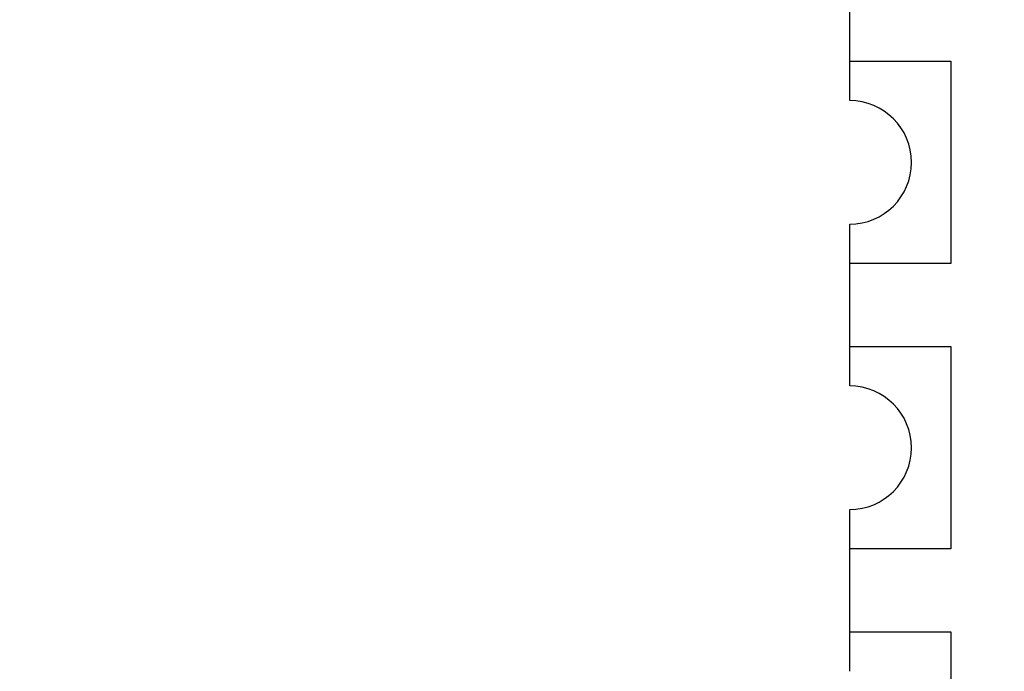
# Model space of a CAD drawing. Header units: inches. Extents: x -36 to 490, y -51 to 98.
# Tile 99 of 153: x 415.3 to 419.68, y 47.72 to 50.62. Entities that reach past the tile are written whole.
import ezdxf

# ---------------------------------------------------------------- set-up
doc = ezdxf.new("R2010")
doc.units = ezdxf.units.IN
doc.header["$LTSCALE"] = 1.21
doc.header["$MEASUREMENT"] = 0
doc.header["$PDMODE"] = 3
doc.header["$PDSIZE"] = 0.3125
doc.layers.get('0').update_dxf_attribs({"linetype": 'CONTINUOUS'})
doc.layers.get('Defpoints').update_dxf_attribs({"linetype": 'CONTINUOUS'})
doc.layers.add('DIM', color=3, linetype='CONTINUOUS')
doc.styles.get("Standard").update_dxf_attribs({"font": 'txt', "width": 0.8})
doc.dimstyles.get("Standard").update_dxf_attribs({"dimtxt": 0.15625, "dimasz": 0.1875, "dimexe": 0.125, "dimexo": 0.0625, "dimgap": 0.09, "dimtad": 0, "dimtih": 1, "dimtoh": 1, "dimzin": 4, "dimdsep": 46, "dimtxsty": 'Standard', "dimblk": '_FILLED', "dimblk1": '_FILLED', "dimblk2": '_FILLED', "dimcen": 0.09, "dimazin": 1, "dimtp": 0.01, "dimtm": 0.01, "dimtfac": 1, "dimtofl": 0, "dimtmove": 0, "dimatfit": 3, "dimldrblk": '_FILLED', "dimfxl": 1, "dimtolj": 1, "dimtzin": 4, "dimarcsym": 0})

# ---------------------------------------------------------------- blocks, each defined once
blk = doc.blocks.new('_FILLED')
at = {"color": 0, "linetype": 'ByBlock'}
blk.add_solid([(0, 0), (-1, 0.1667), (-1, -0.1667)], dxfattribs=at)
blk = doc.blocks.new('*D65')
at = {"layer": 'Defpoints', "color": 0}
for p in [(445.9003, 83.3885), (319.7003, 47.8514), (445.9003, 47.7889)]:
    blk.add_point(p, dxfattribs=at)
at = {"layer": 'DIM', "color": 0, "lineweight": -2}
for p, q in [((319.7003, 47.9139), (319.7003, 83.5135)), ((445.9003, 47.8514), (445.9003, 83.5135)), ((322.2403, 83.3885), (378.2103, 83.3885)), ((443.3603, 83.3885), (387.3903, 83.3885))]:
    blk.add_line(p, q, dxfattribs=at)
at = {"layer": 'DIM', "color": 0, "lineweight": -2, "xscale": 2.54, "yscale": 2.54, "zscale": 2.54, "rotation": 180}
blk.add_blockref('_FILLED', (319.7003, 83.3885), dxfattribs=at)
at = {"layer": 'DIM', "color": 0, "lineweight": -2, "xscale": 2.54, "yscale": 2.54, "zscale": 2.54}
blk.add_blockref('_FILLED', (445.9003, 83.3885), dxfattribs=at)
at = {"layer": 'DIM', "color": 0, "insert": (382.8003, 83.3885), "char_height": 2.5, "attachment_point": 5, "line_spacing_factor": 2.5}
blk.add_mtext('\\A1;126.20', dxfattribs=at)

msp = doc.modelspace()

# ---------------------------------------------------------------- linework, layer by layer
at = {"color": 7, "linetype": 'Continuous'}
for p, q in [((418.9912, 50.2593), (418.9912, 50.9793)), ((418.9912, 50.4343), (419.4412, 50.4343)), ((419.4412, 50.4343), (419.4412, 49.5343)), ((418.9912, 48.9893), (418.9912, 49.7093)), ((419.4412, 49.5343), (418.9912, 49.5343)), ((418.9912, 49.1643), (419.4412, 49.1643)), ((419.4412, 49.1643), (419.4412, 48.2643)), ((418.9912, 47.7193), (418.9912, 48.4393)), ((419.4412, 48.2643), (418.9912, 48.2643)), ((418.9912, 47.8943), (419.4412, 47.8943)), ((419.4412, 47.8943), (419.4412, 46.9943))]:
    msp.add_line(p, q, dxfattribs=at)
for centre in [(418.9912, 49.9843), (418.9912, 48.7143)]:
    msp.add_arc(centre, 0.275, 270, 90, dxfattribs=at)

# ---------------------------------------------------------------- dimensions: what is measured, and where the dimension line sits
at = {"layer": 'DIM'}
dim = msp.add_linear_dim(base=(445.9003, 83.3885), p1=(319.7003, 47.8514), p2=(445.9003, 47.7889), dimstyle='Standard', override={"dimtxt": 2.5, "dimasz": 2.54, "dimtih": 0, "dimtoh": 0, "dimzin": 0, "dimcen": 0.198, "dimadec": 0, "dimazin": 0, "dimtp": 0, "dimtm": 0, "dimtdec": 4, "dimtzin": 0}, dxfattribs=at)
dim.commit()
dim.dimension.update_dxf_attribs({"geometry": '*D65', "text_midpoint": (382.8003, 83.3885)})

doc.saveas('drawing.dxf')
